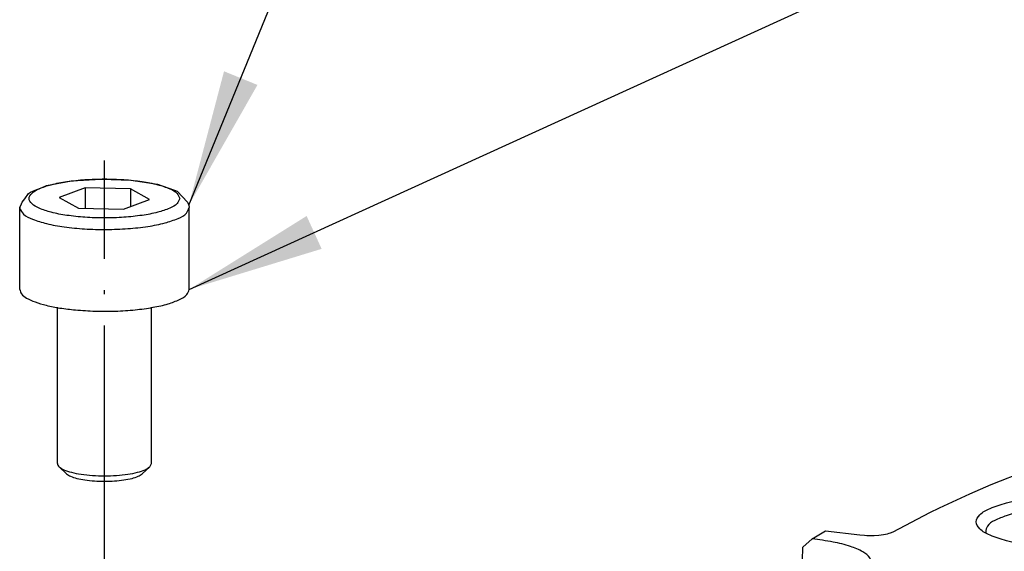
# Model space of a CAD drawing. Header units: inches. Extents: x -399 to 442, y -299 to 295.
# Tile 31 of 138: x -181 to -156, y 195 to 208. Entities that reach past the tile are written whole.
import ezdxf

# ---------------------------------------------------------------- set-up
doc = ezdxf.new("R2010")
doc.units = ezdxf.units.IN
doc.linetypes.add('DOT_CENTER', pattern=[14, 12, -1, 0, -1])
doc.layers.add('1', color=7, linetype='Continuous')
doc.dimstyles.get("Standard").update_dxf_attribs({"dimtxt": 0.18, "dimasz": 0.18, "dimexe": 0.18, "dimexo": 0.0625, "dimgap": 0.09, "dimtad": 0, "dimtih": 1, "dimtoh": 1, "dimdec": 4, "dimzin": 0, "dimdsep": 46, "dimtxsty": 'Standard', "dimcen": 0.09, "dimadec": 0, "dimazin": 0, "dimtfac": 1, "dimtdec": 4, "dimtofl": 0, "dimtmove": 0, "dimatfit": 3, "dimfxl": 1, "dimtolj": 1, "dimtzin": 0, "dimarcsym": 0})

# ---------------------------------------------------------------- blocks, each defined once
blk = doc.blocks.new('0515-0773__74', base_point=(-225.765, 245.696))
at = {"color": 7, "linetype": 'Continuous'}
for p, q in [((-224.114, 255.278), (-223.173, 255.337)), ((-223.173, 255.337), (-222.217, 255.299)), ((-225.273, 254.984), (-225.052, 255.069)), ((-225.052, 255.069), (-224.914, 255.127)), ((-224.914, 255.127), (-224.114, 255.278)), ((-223.675, 255.055), (-224.503, 254.749)), ((-222.237, 255.023), (-223.675, 255.055)), ((-223.675, 255.055), (-223.675, 254.406)), ((-222.237, 255.023), (-222.237, 254.459)), ((-221.627, 254.684), (-222.237, 255.023)), ((-222.217, 255.299), (-221.377, 255.168)), ((-221.377, 255.168), (-220.832, 254.984)), ((-225.686, 254.594), (-225.599, 254.709)), ((-225.599, 254.709), (-225.488, 254.874)), ((-225.488, 254.874), (-225.419, 254.913)), ((-225.419, 254.913), (-225.273, 254.984)), ((-224.503, 254.749), (-223.893, 254.411)), ((-220.832, 254.984), (-220.747, 254.948)), ((-220.747, 254.948), (-220.421, 254.594)), ((-225.765, 254.427), (-225.705, 254.543)), ((-225.765, 251.819), (-225.765, 254.427)), ((-225.705, 254.543), (-225.686, 254.594)), ((-223.893, 254.411), (-222.455, 254.378)), ((-222.455, 254.378), (-221.627, 254.684)), ((-220.421, 254.594), (-220.376, 254.503)), ((-220.376, 254.503), (-220.365, 254.427)), ((-220.365, 251.819), (-220.365, 254.427)), ((-224.565, 246.265), (-224.565, 251.253)), ((-221.565, 246.265), (-221.565, 251.254)), ((-221.62, 246.161), (-221.565, 246.265)), ((-224.51, 246.161), (-224.27, 245.937)), ((-221.861, 245.937), (-221.62, 246.161))]:
    blk.add_line(p, q, dxfattribs=at)
at = {"color": 1, "linetype": 'Continuous'}
for points, knots in [([(-220.665, 254.717), (-220.688, 254.774), (-220.746, 254.922), (-221.028, 255.05), (-221.397, 255.175), (-221.89, 255.266), (-222.456, 255.325), (-223.065, 255.345), (-223.674, 255.325), (-224.241, 255.266), (-224.731, 255.175), (-225.111, 255.05), (-225.368, 254.922), (-225.503, 254.717), (-225.368, 254.511), (-225.111, 254.384), (-224.731, 254.259), (-224.241, 254.168), (-223.674, 254.109), (-223.065, 254.089), (-222.456, 254.109), (-221.89, 254.168), (-221.397, 254.259), (-221.028, 254.384), (-220.746, 254.511), (-220.688, 254.659), (-220.665, 254.717)], [0, 0, 0, 0, 0.180373, 0.463091, 0.865608, 1.372371, 1.954523, 2.576049, 3.197575, 3.779726, 4.286489, 4.689006, 4.971724, 5.152097, 5.332471, 5.615188, 6.017705, 6.524469, 7.10662, 7.728146, 8.349672, 8.931823, 9.438587, 9.841104, 10.123821, 10.304194, 10.304194, 10.304194, 10.304194]), ([(-225.763, 254.397), (-225.727, 254.333), (-225.637, 254.17), (-225.309, 254.033), (-224.88, 253.897), (-224.321, 253.801), (-223.685, 253.739), (-223.008, 253.721), (-222.334, 253.746), (-221.709, 253.815), (-221.167, 253.918), (-220.762, 254.057), (-220.453, 254.2), (-220.39, 254.363), (-220.365, 254.427)], [0, 0, 0, 0, 0.213731, 0.54691, 1.010161, 1.584137, 2.236523, 2.927905, 3.615646, 4.257406, 4.814674, 5.256808, 5.567703, 5.767292, 5.767292, 5.767292, 5.767292])]:
    blk.add_open_spline(points, degree=3, knots=knots, dxfattribs=at)
at = {"color": 7, "linetype": 'Continuous'}
for points, knots in [([(-225.765, 254.427), (-225.765, 254.422), (-225.765, 254.412), (-225.764, 254.402), (-225.763, 254.397)], [0, 0, 0, 0, 0.0152548, 0.03061018, 0.03061018, 0.03061018, 0.03061018]), ([(-225.765, 251.819), (-225.751, 251.769), (-225.717, 251.649), (-225.521, 251.521), (-225.256, 251.402), (-224.896, 251.3), (-224.466, 251.215), (-224.154, 251.181), (-223.989, 251.162)], [0, 0, 0, 0, 0.151923, 0.36544, 0.660275, 1.034882, 1.478803, 1.976651, 1.976651, 1.976651, 1.976651]), ([(-223.989, 251.162), (-223.779, 251.147), (-223.354, 251.116), (-222.719, 251.12), (-222.103, 251.159), (-221.543, 251.235), (-221.063, 251.339), (-220.708, 251.472), (-220.438, 251.611), (-220.386, 251.76), (-220.365, 251.819)], [0, 0, 0, 0, 0.630657, 1.277019, 1.904555, 2.480057, 2.974153, 3.364363, 3.640699, 3.823936, 3.823936, 3.823936, 3.823936]), ([(-224.565, 246.265), (-224.562, 246.247), (-224.555, 246.206), (-224.526, 246.177), (-224.51, 246.161)], [0, 0, 0, 0, 0.0542728, 0.1201719, 0.1201719, 0.1201719, 0.1201719]), ([(-224.51, 246.161), (-224.461, 246.128), (-224.342, 246.047), (-224.099, 245.98), (-223.796, 245.92), (-223.443, 245.885), (-223.065, 245.872), (-222.688, 245.885), (-222.334, 245.92), (-222.031, 245.98), (-221.789, 246.047), (-221.67, 246.128), (-221.62, 246.161)], [0, 0, 0, 0, 0.177855, 0.429423, 0.744894, 1.106511, 1.492214, 1.877916, 2.239532, 2.555003, 2.806569, 2.984423, 2.984423, 2.984423, 2.984423]), ([(-224.27, 245.937), (-224.228, 245.909), (-224.129, 245.842), (-223.927, 245.786), (-223.674, 245.736), (-223.38, 245.707), (-223.065, 245.696), (-222.751, 245.707), (-222.456, 245.736), (-222.204, 245.786), (-222.002, 245.842), (-221.902, 245.909), (-221.861, 245.937)], [0, 0, 0, 0, 0.148214, 0.357855, 0.62075, 0.922099, 1.24352, 1.56494, 1.866287, 2.129178, 2.338815, 2.487024, 2.487024, 2.487024, 2.487024])]:
    blk.add_open_spline(points, degree=3, knots=knots, dxfattribs=at)
at = {"layer": '1', "color": 1, "linetype": 'DOT_CENTER'}
blk.add_line((-223.065, 139.789), (-223.065, 255.927), dxfattribs=at)
blk = doc.blocks.new('N2390-20301_6__106', base_point=(-205.657, 233.791))
at = {"color": 7, "linetype": 'Continuous'}
for p, q in [((-194.817, 245.594), (-193.381, 246.165)), ((-196.463, 244.857), (-195.496, 245.302)), ((-195.496, 245.302), (-194.817, 245.594)), ((-197.939, 244.095), (-196.772, 244.707)), ((-196.772, 244.707), (-196.463, 244.857)), ((-200.522, 243.866), (-200.091, 244.122)), ((-200.091, 244.122), (-199.003, 243.993)), ((-198.122, 244.03), (-198.067, 244.044)), ((-198.067, 244.044), (-198.018, 244.06)), ((-198.018, 244.06), (-197.939, 244.095)), ((-194.991, 244.084), (-194.981, 244.046)), ((-200.522, 243.866), (-200.812, 243.602)), ((-199.003, 243.993), (-198.856, 243.98)), ((-198.856, 243.98), (-198.778, 243.976)), ((-198.778, 243.976), (-198.699, 243.974)), ((-198.699, 243.974), (-198.542, 243.977)), ((-198.542, 243.977), (-198.39, 243.987)), ((-198.39, 243.987), (-198.248, 244.005)), ((-198.248, 244.005), (-198.122, 244.03)), ((-200.835, 242.633), (-200.812, 243.602))]:
    blk.add_line(p, q, dxfattribs=at)
for points, knots in [([(-188.694, 244.409), (-188.725, 244.488), (-188.805, 244.691), (-189.193, 244.867), (-189.7, 245.038), (-190.379, 245.163), (-191.157, 245.245), (-191.994, 245.272), (-192.831, 245.245), (-193.612, 245.163), (-194.285, 245.038), (-194.806, 244.867), (-195.161, 244.691), (-195.346, 244.409), (-195.161, 244.126), (-194.806, 243.95), (-194.285, 243.779), (-193.612, 243.654), (-192.831, 243.573), (-191.994, 243.545), (-191.157, 243.573), (-190.379, 243.654), (-189.7, 243.779), (-189.193, 243.95), (-188.805, 244.126), (-188.725, 244.33), (-188.694, 244.409)], [0, 0, 0, 0, 0.248013, 0.63675, 1.190211, 1.887011, 2.687469, 3.542067, 4.396665, 5.197123, 5.893923, 6.447384, 6.83612, 7.084134, 7.332147, 7.720883, 8.274345, 8.971144, 9.771602, 10.626201, 11.480799, 12.281257, 12.978057, 13.531518, 13.920254, 14.168267, 14.168267, 14.168267, 14.168267]), ([(-189.003, 244.059), (-189.005, 244.122), (-189.008, 244.273), (-189.249, 244.443), (-189.575, 244.59), (-190.039, 244.716), (-190.597, 244.814), (-191.232, 244.877), (-191.905, 244.902), (-192.584, 244.887), (-193.232, 244.834), (-193.813, 244.743), (-194.304, 244.631), (-194.581, 244.507), (-194.702, 244.453)], [0, 0, 0, 0, 0.180895, 0.433198, 0.800467, 1.281561, 1.858683, 2.50552, 3.190732, 3.880432, 4.540441, 5.138532, 5.646811, 6.04479, 6.04479, 6.04479, 6.04479]), ([(-194.702, 244.453), (-194.794, 244.403), (-194.948, 244.32), (-194.979, 244.152), (-194.991, 244.084)], [0, 0, 0, 0, 0.2936988, 0.4911062, 0.4911062, 0.4911062, 0.4911062]), ([(-202.623, 242.372), (-202.368, 242.357), (-201.855, 242.327), (-201.096, 242.346), (-200.375, 242.408), (-199.741, 242.513), (-199.224, 242.655), (-198.867, 242.817), (-198.626, 243.023), (-198.668, 243.306), (-198.942, 243.487), (-199.336, 243.649), (-199.886, 243.783), (-200.298, 243.837), (-200.522, 243.866)], [0, 0, 0, 0, 0.766188, 1.540556, 2.277091, 2.932777, 3.47151, 3.869633, 4.130049, 4.332429, 4.62341, 5.056969, 5.62699, 6.306045, 6.306045, 6.306045, 6.306045])]:
    blk.add_open_spline(points, degree=3, knots=knots, dxfattribs=at)
blk = doc.blocks.new('N2390-60301__120', base_point=(-230.231, 166.276))
for name, p in [('0515-0773__74', (-225.765, 245.696)), ('N2390-20301_6__106', (-205.657, 233.791))]:
    blk.add_blockref(name, p)
blk = doc.blocks.new('N2494-90112__127', base_point=(-386.375, -319.122))
blk.add_blockref('N2390-60301__120', (-230.231, 166.276))
blk = doc.blocks.new('gen1', base_point=(-147.5, 38.75))
at = {"layer": '1', "color": 3}
for points in [[(-219.256, 258.771), (-218.19, 258.336), (-220.376, 254.503)], [(-216.624, 254.159), (-216.146, 253.11), (-220.365, 251.819)]]:
    blk.add_solid(points, dxfattribs=at)
blk.add_blockref('N2494-90112__127', (-386.375, -319.122))
at = {"layer": '1', "color": 3, "linetype": 'Continuous', "has_arrowhead": 0}
for points in [[(-220.365, 251.819), (-128.627, 293.66), (1.087, 283.282)], [(-220.376, 254.503), (-216.515, 263.962)]]:
    blk.add_leader(points, dimstyle='Standard', dxfattribs=at)

msp = doc.modelspace()

# ---------------------------------------------------------------- block references
at = {"xscale": 0.8, "yscale": 0.8, "zscale": 0.8}
msp.add_blockref('gen1', (-118, 31), dxfattribs=at)

doc.saveas('drawing.dxf')
